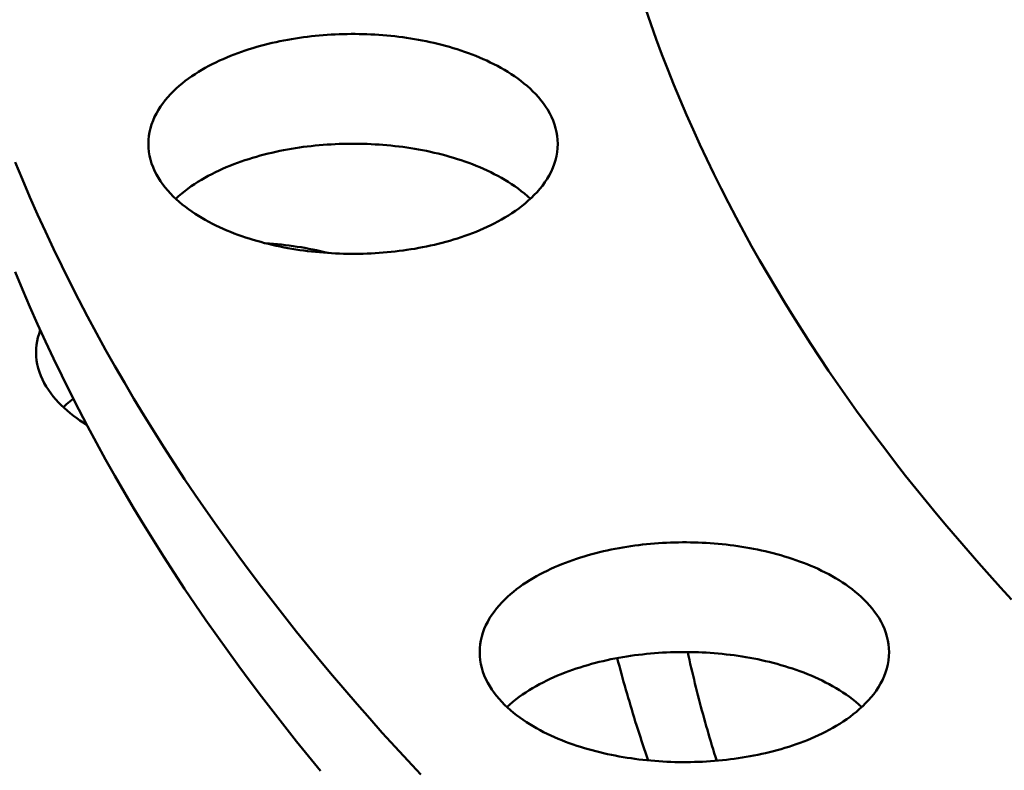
# Model space of a CAD drawing. Header units: millimetres. Extents: x 0 to 841, y 0 to 594.
# Tile 5 of 36: x 193 to 223, y 352 to 375. Entities that reach past the tile are written whole.
import ezdxf

# ---------------------------------------------------------------- set-up
doc = ezdxf.new("R2010")
doc.units = ezdxf.units.MM
doc.layers.add('FINA', color=7, linetype='CONTINUOUS', lineweight=25)
doc.layers.add('VIS', color=7, linetype='CONTINUOUS', lineweight=50)

msp = doc.modelspace()

# ---------------------------------------------------------------- linework, layer by layer
at = {"layer": 'FINA'}
for points in [[(212.119, 375.49), (212.281, 375.024), (212.448, 374.56), (212.621, 374.098), (212.799, 373.638), (212.983, 373.18), (213.172, 372.725), (213.366, 372.272), (213.565, 371.821), (213.77, 371.372), (213.979, 370.925), (214.194, 370.481), (214.413, 370.039), (214.637, 369.6), (214.865, 369.163), (215.098, 368.728), (215.336, 368.296), (215.578, 367.867), (215.825, 367.44), (216.076, 367.015), (216.331, 366.593), (216.59, 366.174), (216.854, 365.757), (217.121, 365.342), (217.392, 364.93), (217.668, 364.521), (217.947, 364.115), (218.229, 363.711), (218.516, 363.309), (218.806, 362.91), (219.099, 362.514), (219.396, 362.12), (219.696, 361.729), (220, 361.34), (220.307, 360.954), (220.617, 360.571), (220.931, 360.19), (221.247, 359.812), (221.567, 359.436), (221.889, 359.063), (222.214, 358.693), (222.543, 358.325), (222.874, 357.959), (223.208, 357.596)], [(212.119, 375.49), (212.281, 375.024), (212.448, 374.56), (212.621, 374.098), (212.799, 373.638), (212.983, 373.18), (213.172, 372.725), (213.366, 372.272), (213.565, 371.821), (213.77, 371.372), (213.979, 370.925), (214.194, 370.481), (214.413, 370.039), (214.637, 369.6), (214.865, 369.163), (215.098, 368.728), (215.336, 368.296), (215.578, 367.867), (215.825, 367.44), (216.076, 367.015), (216.331, 366.593), (216.59, 366.174), (216.854, 365.757), (217.121, 365.342), (217.392, 364.93), (217.668, 364.521), (217.947, 364.115), (218.229, 363.711), (218.516, 363.309), (218.806, 362.91), (219.099, 362.514), (219.396, 362.12), (219.696, 361.729), (220, 361.34), (220.307, 360.954), (220.617, 360.571), (220.931, 360.19), (221.247, 359.812), (221.567, 359.436), (221.889, 359.063), (222.214, 358.693), (222.543, 358.325), (222.874, 357.959), (223.208, 357.596)], [(197.07, 371.388), (197.074, 371.508), (197.087, 371.628), (197.107, 371.747), (197.134, 371.864), (197.169, 371.98), (197.211, 372.093), (197.259, 372.203), (197.313, 372.311), (197.373, 372.415), (197.438, 372.517), (197.507, 372.615), (197.581, 372.711), (197.659, 372.803), (197.74, 372.892), (197.824, 372.978), (197.911, 373.061), (198.001, 373.142), (198.093, 373.219), (198.188, 373.294), (198.284, 373.366), (198.383, 373.436), (198.483, 373.503), (198.585, 373.567), (198.688, 373.63), (198.792, 373.69), (198.898, 373.748), (199.005, 373.803), (199.113, 373.857), (199.222, 373.908), (199.332, 373.958), (199.442, 374.006), (199.554, 374.052), (199.666, 374.096), (199.779, 374.138), (199.892, 374.179), (200.006, 374.217), (200.121, 374.255), (200.236, 374.29), (200.352, 374.324), (200.468, 374.357), (200.584, 374.387), (200.701, 374.417), (200.818, 374.445), (200.936, 374.471), (201.054, 374.496), (201.172, 374.52), (201.29, 374.542), (201.409, 374.562), (201.528, 374.582), (201.647, 374.6), (201.767, 374.617), (201.886, 374.632), (202.006, 374.646), (202.126, 374.659), (202.246, 374.67), (202.366, 374.68), (202.486, 374.689), (202.606, 374.697), (202.727, 374.703), (202.847, 374.708), (202.967, 374.712), (203.088, 374.714), (203.208, 374.716), (203.329, 374.716), (203.449, 374.714), (203.57, 374.712), (203.69, 374.708), (203.811, 374.703), (203.931, 374.697), (204.051, 374.689), (204.172, 374.68), (204.292, 374.67), (204.412, 374.659), (204.531, 374.646), (204.651, 374.632), (204.771, 374.617), (204.89, 374.6), (205.009, 374.582), (205.128, 374.562), (205.247, 374.542), (205.365, 374.52), (205.483, 374.496), (205.601, 374.471), (205.719, 374.445), (205.836, 374.417), (205.953, 374.387), (206.07, 374.357), (206.186, 374.324), (206.301, 374.29), (206.416, 374.255), (206.531, 374.217), (206.645, 374.179), (206.759, 374.138), (206.871, 374.096), (206.984, 374.052), (207.095, 374.006), (207.206, 373.958), (207.316, 373.908), (207.424, 373.857), (207.532, 373.803), (207.639, 373.748), (207.745, 373.69), (207.849, 373.63), (207.953, 373.567), (208.054, 373.503), (208.154, 373.436), (208.253, 373.366), (208.349, 373.294), (208.444, 373.219), (208.536, 373.142), (208.626, 373.061), (208.713, 372.978), (208.798, 372.892), (208.879, 372.803), (208.956, 372.711), (209.03, 372.615), (209.099, 372.517), (209.164, 372.415), (209.224, 372.311), (209.278, 372.203), (209.326, 372.093), (209.368, 371.98), (209.403, 371.864), (209.431, 371.747), (209.451, 371.628), (209.463, 371.508), (209.467, 371.388)], [(207.651, 369.035), (207.545, 368.979), (207.437, 368.925), (207.328, 368.873), (207.218, 368.823), (207.107, 368.775), (206.996, 368.729), (206.884, 368.685), (206.771, 368.642), (206.657, 368.601), (206.543, 368.562), (206.428, 368.525), (206.313, 368.489), (206.197, 368.455), (206.081, 368.422), (205.965, 368.391), (205.848, 368.362), (205.73, 368.334), (205.613, 368.307), (205.495, 368.282), (205.376, 368.258), (205.258, 368.236), (205.139, 368.215), (205.02, 368.196), (204.9, 368.178), (204.781, 368.161), (204.661, 368.145), (204.542, 368.131), (204.422, 368.118), (204.301, 368.107), (204.181, 368.096), (204.061, 368.087), (203.941, 368.08), (203.82, 368.073), (203.7, 368.068), (203.579, 368.064), (203.458, 368.062), (203.338, 368.06), (203.217, 368.06), (203.096, 368.061), (202.976, 368.064), (202.855, 368.068), (202.735, 368.072), (202.614, 368.079), (202.494, 368.086), (202.373, 368.095), (202.253, 368.105), (202.133, 368.116), (202.013, 368.129), (201.893, 368.143), (201.774, 368.158), (201.654, 368.175), (201.535, 368.193), (201.416, 368.212), (201.297, 368.233), (201.178, 368.255), (201.06, 368.279), (200.942, 368.303), (200.824, 368.33), (200.707, 368.358), (200.59, 368.387), (200.473, 368.418), (200.357, 368.45), (200.241, 368.484), (200.126, 368.52), (200.011, 368.557), (199.897, 368.596), (199.783, 368.636), (199.67, 368.678), (199.558, 368.722), (199.446, 368.768), (199.335, 368.816), (199.225, 368.866), (199.116, 368.917), (199.008, 368.971), (198.901, 369.027), (198.795, 369.084), (198.691, 369.144), (198.587, 369.207), (198.486, 369.271), (198.385, 369.339), (198.287, 369.408), (198.19, 369.48), (198.095, 369.555), (198.003, 369.633), (197.913, 369.713), (197.826, 369.796), (197.741, 369.882), (197.66, 369.972), (197.582, 370.064), (197.508, 370.159), (197.439, 370.258), (197.374, 370.359), (197.314, 370.464), (197.26, 370.572), (197.211, 370.682), (197.169, 370.796), (197.134, 370.911), (197.107, 371.028), (197.087, 371.147), (197.074, 371.267), (197.07, 371.388)], [(197.898, 369.727), (197.987, 369.808), (198.08, 369.886), (198.174, 369.961), (198.271, 370.034), (198.369, 370.104), (198.47, 370.172), (198.571, 370.237), (198.675, 370.3), (198.779, 370.36), (198.885, 370.419), (198.992, 370.475), (199.1, 370.529), (199.21, 370.581), (199.32, 370.631), (199.431, 370.679), (199.542, 370.725), (199.655, 370.769), (199.768, 370.812), (199.882, 370.853), (199.996, 370.892), (200.111, 370.929), (200.227, 370.965), (200.343, 370.999), (200.459, 371.032), (200.576, 371.063), (200.693, 371.093), (200.811, 371.121), (200.929, 371.147), (201.047, 371.173), (201.165, 371.196), (201.284, 371.218), (201.403, 371.239), (201.523, 371.259), (201.642, 371.277), (201.762, 371.294), (201.882, 371.309), (202.002, 371.323), (202.122, 371.336), (202.242, 371.348), (202.363, 371.358), (202.483, 371.367), (202.604, 371.374), (202.725, 371.381), (202.846, 371.386), (202.966, 371.39), (203.087, 371.392), (203.208, 371.394), (203.329, 371.394), (203.45, 371.392), (203.571, 371.39), (203.692, 371.386), (203.813, 371.381), (203.933, 371.374), (204.054, 371.367), (204.174, 371.358), (204.295, 371.348), (204.415, 371.336), (204.536, 371.323), (204.656, 371.309), (204.775, 371.294), (204.895, 371.277), (205.015, 371.259), (205.134, 371.239), (205.253, 371.218), (205.372, 371.196), (205.491, 371.173), (205.609, 371.147), (205.727, 371.121), (205.844, 371.093), (205.962, 371.063), (206.078, 371.032), (206.195, 370.999), (206.311, 370.965), (206.426, 370.929), (206.541, 370.892), (206.656, 370.853), (206.769, 370.812), (206.883, 370.769), (206.995, 370.725), (207.107, 370.679), (207.218, 370.631), (207.328, 370.581), (207.437, 370.529), (207.545, 370.475), (207.652, 370.419), (207.758, 370.36), (207.863, 370.3), (207.966, 370.237), (208.068, 370.172), (208.168, 370.104), (208.266, 370.034), (208.363, 369.961), (208.458, 369.886), (208.55, 369.808), (208.64, 369.727)], [(209.467, 371.388), (209.463, 371.263), (209.45, 371.139), (209.428, 371.016), (209.399, 370.895), (209.361, 370.776), (209.317, 370.66), (209.265, 370.546), (209.207, 370.435), (209.144, 370.328), (209.075, 370.224), (209.002, 370.123), (208.924, 370.026), (208.842, 369.931), (208.756, 369.841), (208.667, 369.753), (208.575, 369.669), (208.481, 369.587), (208.384, 369.509), (208.285, 369.433), (208.183, 369.36), (208.08, 369.29), (207.975, 369.223), (207.869, 369.158), (207.761, 369.095), (207.651, 369.035)], [(193.038, 370.834), (193.258, 370.305), (193.484, 369.778), (193.716, 369.253), (193.953, 368.731), (194.197, 368.212), (194.446, 367.696), (194.701, 367.182), (194.961, 366.671), (195.227, 366.163), (195.498, 365.658), (195.775, 365.155), (196.056, 364.656), (196.343, 364.159), (196.635, 363.665), (196.931, 363.175), (197.233, 362.687), (197.539, 362.202), (197.85, 361.72), (198.166, 361.241), (198.486, 360.766), (198.81, 360.293), (199.139, 359.823), (199.472, 359.356), (199.809, 358.892), (200.15, 358.431), (200.495, 357.974), (200.845, 357.519), (201.198, 357.067), (201.555, 356.618), (201.915, 356.172), (202.28, 355.729), (202.648, 355.29), (203.019, 354.853), (203.394, 354.419), (203.773, 353.988), (204.154, 353.56), (204.539, 353.135), (204.927, 352.713), (205.319, 352.294)], [(200.621, 368.379), (200.741, 368.371), (200.86, 368.361), (200.98, 368.35), (201.099, 368.337), (201.218, 368.324), (201.337, 368.309), (201.456, 368.293), (201.575, 368.275), (201.694, 368.256), (201.812, 368.236), (201.93, 368.214), (202.048, 368.191), (202.165, 368.167), (202.282, 368.141), (202.399, 368.114), (202.516, 368.085)], [(193.038, 367.512), (193.258, 366.983), (193.484, 366.456), (193.716, 365.931), (193.953, 365.409), (194.197, 364.89), (194.446, 364.374), (194.701, 363.86), (194.961, 363.349), (195.227, 362.841), (195.498, 362.336), (195.775, 361.833), (196.056, 361.334), (196.343, 360.837), (196.635, 360.343), (196.931, 359.853), (197.233, 359.365), (197.539, 358.88), (197.85, 358.398), (198.166, 357.919), (198.486, 357.444), (198.81, 356.971), (199.139, 356.501), (199.472, 356.034), (199.809, 355.57), (200.15, 355.109), (200.495, 354.651), (200.845, 354.197), (201.198, 353.745), (201.555, 353.296), (201.915, 352.85), (202.28, 352.407)], [(193.67, 365.076), (193.674, 365.191), (193.685, 365.305), (193.703, 365.418), (193.728, 365.53), (193.76, 365.64), (193.798, 365.749)], [(195.204, 362.884), (195.101, 362.949), (195, 363.016), (194.901, 363.086), (194.803, 363.158), (194.707, 363.233), (194.614, 363.311), (194.523, 363.391), (194.434, 363.475), (194.349, 363.561), (194.267, 363.651), (194.188, 363.743), (194.114, 363.839), (194.043, 363.938), (193.977, 364.041), (193.917, 364.146), (193.862, 364.254), (193.813, 364.365), (193.77, 364.479), (193.735, 364.596), (193.707, 364.714), (193.686, 364.834), (193.674, 364.954), (193.67, 365.076)], [(194.497, 363.415), (194.545, 363.459), (194.595, 363.503), (194.644, 363.545), (194.695, 363.587), (194.746, 363.628), (194.798, 363.668)], [(207.102, 355.996), (207.106, 356.117), (207.118, 356.237), (207.138, 356.356), (207.165, 356.473), (207.2, 356.588), (207.242, 356.701), (207.29, 356.812), (207.345, 356.919), (207.404, 357.024), (207.469, 357.125), (207.539, 357.224), (207.612, 357.319), (207.69, 357.411), (207.771, 357.501), (207.855, 357.587), (207.942, 357.67), (208.032, 357.75), (208.125, 357.828), (208.219, 357.903), (208.316, 357.975), (208.414, 358.044), (208.514, 358.111), (208.616, 358.176), (208.719, 358.238), (208.824, 358.298), (208.929, 358.356), (209.036, 358.412), (209.144, 358.465), (209.253, 358.517), (209.363, 358.567), (209.473, 358.614), (209.585, 358.66), (209.697, 358.704), (209.81, 358.747), (209.923, 358.787), (210.037, 358.826), (210.152, 358.863), (210.267, 358.899), (210.383, 358.933), (210.499, 358.965), (210.615, 358.996), (210.732, 359.025), (210.85, 359.053), (210.967, 359.08), (211.085, 359.105), (211.203, 359.128), (211.322, 359.15), (211.44, 359.171), (211.559, 359.19), (211.678, 359.208), (211.798, 359.225), (211.917, 359.24), (212.037, 359.254), (212.157, 359.267), (212.277, 359.279), (212.397, 359.289), (212.517, 359.298), (212.637, 359.305), (212.758, 359.311), (212.878, 359.317), (212.999, 359.32), (213.119, 359.323), (213.24, 359.324), (213.36, 359.324), (213.481, 359.323), (213.601, 359.32), (213.722, 359.317), (213.842, 359.311), (213.962, 359.305), (214.083, 359.298), (214.203, 359.289), (214.323, 359.279), (214.443, 359.267), (214.563, 359.254), (214.682, 359.24), (214.802, 359.225), (214.921, 359.208), (215.04, 359.19), (215.159, 359.171), (215.278, 359.15), (215.397, 359.128), (215.515, 359.105), (215.633, 359.08), (215.75, 359.053), (215.867, 359.025), (215.984, 358.996), (216.101, 358.965), (216.217, 358.933), (216.333, 358.899), (216.448, 358.863), (216.562, 358.826), (216.676, 358.787), (216.79, 358.747), (216.903, 358.704), (217.015, 358.66), (217.126, 358.614), (217.237, 358.567), (217.347, 358.517), (217.456, 358.465), (217.564, 358.412), (217.67, 358.356), (217.776, 358.298), (217.881, 358.238), (217.984, 358.176), (218.086, 358.111), (218.186, 358.044), (218.284, 357.975), (218.381, 357.903), (218.475, 357.828), (218.567, 357.75), (218.657, 357.67), (218.744, 357.587), (218.829, 357.501), (218.91, 357.411), (218.987, 357.319), (219.061, 357.224), (219.13, 357.125), (219.195, 357.024), (219.255, 356.919), (219.309, 356.812), (219.358, 356.701), (219.399, 356.588), (219.434, 356.473), (219.462, 356.356), (219.482, 356.237), (219.494, 356.117), (219.498, 355.996)], [(217.683, 353.643), (217.576, 353.587), (217.468, 353.533), (217.359, 353.482), (217.249, 353.432), (217.138, 353.384), (217.027, 353.337), (216.915, 353.293), (216.802, 353.251), (216.688, 353.21), (216.574, 353.171), (216.459, 353.133), (216.344, 353.098), (216.228, 353.064), (216.112, 353.031), (215.996, 353), (215.879, 352.97), (215.761, 352.942), (215.644, 352.916), (215.526, 352.891), (215.407, 352.867), (215.289, 352.845), (215.17, 352.824), (215.051, 352.804), (214.932, 352.786), (214.812, 352.769), (214.693, 352.754), (214.573, 352.74), (214.453, 352.727), (214.333, 352.715), (214.212, 352.705), (214.092, 352.696), (213.972, 352.688), (213.851, 352.682), (213.731, 352.677), (213.61, 352.673), (213.49, 352.67), (213.369, 352.669), (213.248, 352.669), (213.128, 352.67), (213.007, 352.672), (212.886, 352.676), (212.766, 352.681), (212.645, 352.687), (212.525, 352.695), (212.405, 352.704), (212.284, 352.714), (212.164, 352.725), (212.044, 352.738), (211.924, 352.752), (211.805, 352.767), (211.685, 352.784), (211.566, 352.802), (211.447, 352.821), (211.328, 352.842), (211.209, 352.864), (211.091, 352.887), (210.973, 352.912), (210.855, 352.938), (210.738, 352.966), (210.621, 352.996), (210.504, 353.026), (210.388, 353.059), (210.272, 353.093), (210.157, 353.128), (210.042, 353.165), (209.928, 353.204), (209.814, 353.245), (209.701, 353.287), (209.589, 353.331), (209.477, 353.377), (209.367, 353.425), (209.257, 353.474), (209.147, 353.526), (209.039, 353.579), (208.932, 353.635), (208.827, 353.693), (208.722, 353.753), (208.619, 353.815), (208.517, 353.88), (208.416, 353.947), (208.318, 354.017), (208.221, 354.089), (208.126, 354.164), (208.034, 354.241), (207.944, 354.321), (207.857, 354.405), (207.772, 354.491), (207.691, 354.58), (207.613, 354.672), (207.54, 354.768), (207.47, 354.866), (207.405, 354.968), (207.345, 355.073), (207.291, 355.18), (207.243, 355.291), (207.201, 355.404), (207.166, 355.52), (207.138, 355.637), (207.118, 355.756), (207.106, 355.876), (207.102, 355.996)], [(207.929, 354.335), (208.019, 354.416), (208.111, 354.495), (208.205, 354.57), (208.302, 354.643), (208.401, 354.713), (208.501, 354.78), (208.603, 354.846), (208.706, 354.908), (208.811, 354.969), (208.916, 355.027), (209.024, 355.083), (209.132, 355.137), (209.241, 355.189), (209.351, 355.239), (209.462, 355.287), (209.574, 355.334), (209.686, 355.378), (209.799, 355.421), (209.913, 355.461), (210.027, 355.501), (210.142, 355.538), (210.258, 355.574), (210.374, 355.608), (210.49, 355.641), (210.607, 355.672), (210.724, 355.701), (210.842, 355.729), (210.96, 355.756), (211.078, 355.781), (211.197, 355.805), (211.315, 355.827), (211.434, 355.848), (211.554, 355.867), (211.673, 355.886), (211.793, 355.902), (211.913, 355.918), (212.033, 355.932), (212.153, 355.945), (212.274, 355.956), (212.394, 355.966), (212.515, 355.975), (212.635, 355.983), (212.756, 355.989), (212.877, 355.994), (212.998, 355.998), (213.119, 356.001), (213.239, 356.002), (213.36, 356.002), (213.481, 356.001), (213.602, 355.998), (213.723, 355.994), (213.844, 355.989), (213.964, 355.983), (214.085, 355.975), (214.206, 355.966), (214.326, 355.956), (214.446, 355.945), (214.567, 355.932), (214.687, 355.918), (214.807, 355.902), (214.926, 355.886), (215.046, 355.867), (215.165, 355.848), (215.284, 355.827), (215.403, 355.805), (215.522, 355.781), (215.64, 355.756), (215.758, 355.729), (215.876, 355.701), (215.993, 355.672), (216.11, 355.641), (216.226, 355.608), (216.342, 355.574), (216.457, 355.538), (216.572, 355.501), (216.687, 355.461), (216.801, 355.421), (216.914, 355.378), (217.026, 355.334), (217.138, 355.287), (217.249, 355.239), (217.359, 355.189), (217.468, 355.137), (217.576, 355.083), (217.683, 355.027), (217.789, 354.969), (217.894, 354.908), (217.997, 354.846), (218.099, 354.78), (218.199, 354.713), (218.298, 354.643), (218.394, 354.57), (218.489, 354.495), (218.581, 354.416), (218.671, 354.335)], [(213.4, 356.002), (213.426, 355.883), (213.453, 355.764), (213.48, 355.646), (213.508, 355.527), (213.535, 355.408), (213.564, 355.29), (213.592, 355.172), (213.621, 355.054), (213.65, 354.935), (213.68, 354.817), (213.71, 354.699), (213.741, 354.582), (213.772, 354.464), (213.803, 354.346), (213.834, 354.229), (213.866, 354.111), (213.899, 353.994), (213.932, 353.877), (213.965, 353.76), (213.998, 353.643), (214.032, 353.526), (214.066, 353.409), (214.101, 353.292), (214.136, 353.176), (214.171, 353.059), (214.207, 352.943), (214.243, 352.827), (214.279, 352.71)], [(219.498, 355.996), (219.494, 355.872), (219.481, 355.748), (219.459, 355.625), (219.43, 355.504), (219.392, 355.385), (219.348, 355.268), (219.296, 355.154), (219.239, 355.044), (219.175, 354.936), (219.106, 354.832), (219.033, 354.731), (218.955, 354.634), (218.873, 354.54), (218.787, 354.449), (218.699, 354.362), (218.607, 354.277), (218.512, 354.196), (218.415, 354.117), (218.316, 354.042), (218.215, 353.969), (218.111, 353.899), (218.006, 353.831), (217.9, 353.766), (217.792, 353.704), (217.683, 353.643)], [(211.268, 355.818), (211.299, 355.698), (211.331, 355.577), (211.363, 355.457), (211.396, 355.337), (211.428, 355.217), (211.462, 355.097), (211.495, 354.977), (211.529, 354.857), (211.564, 354.738), (211.599, 354.618), (211.634, 354.499), (211.669, 354.379), (211.705, 354.26), (211.742, 354.141), (211.778, 354.022), (211.815, 353.903), (211.853, 353.784), (211.891, 353.666), (211.929, 353.547), (211.967, 353.429), (212.006, 353.31), (212.045, 353.192), (212.085, 353.074), (212.125, 352.956), (212.165, 352.839), (212.206, 352.721)]]:
    msp.add_lwpolyline(points, dxfattribs=at)
at = {"layer": 'VIS'}
for points in [[(212.119, 375.49), (212.281, 375.024), (212.448, 374.56), (212.621, 374.098), (212.799, 373.638), (212.983, 373.18), (213.172, 372.725), (213.366, 372.272), (213.565, 371.821), (213.77, 371.372), (213.979, 370.925), (214.194, 370.481), (214.413, 370.039), (214.637, 369.6), (214.865, 369.163), (215.098, 368.728), (215.336, 368.296), (215.578, 367.867), (215.825, 367.44), (216.076, 367.015), (216.331, 366.593), (216.59, 366.174), (216.854, 365.757), (217.121, 365.342), (217.392, 364.93), (217.668, 364.521), (217.947, 364.115), (218.229, 363.711), (218.516, 363.309), (218.806, 362.91), (219.099, 362.514), (219.396, 362.12), (219.696, 361.729), (220, 361.34), (220.307, 360.954), (220.617, 360.571), (220.931, 360.19), (221.247, 359.812), (221.567, 359.436), (221.889, 359.063), (222.214, 358.693), (222.543, 358.325), (222.874, 357.959), (223.208, 357.596)], [(212.119, 375.49), (212.281, 375.024), (212.448, 374.56), (212.621, 374.098), (212.799, 373.638), (212.983, 373.18), (213.172, 372.725), (213.366, 372.272), (213.565, 371.821), (213.77, 371.372), (213.979, 370.925), (214.194, 370.481), (214.413, 370.039), (214.637, 369.6), (214.865, 369.163), (215.098, 368.728), (215.336, 368.296), (215.578, 367.867), (215.825, 367.44), (216.076, 367.015), (216.331, 366.593), (216.59, 366.174), (216.854, 365.757), (217.121, 365.342), (217.392, 364.93), (217.668, 364.521), (217.947, 364.115), (218.229, 363.711), (218.516, 363.309), (218.806, 362.91), (219.099, 362.514), (219.396, 362.12), (219.696, 361.729), (220, 361.34), (220.307, 360.954), (220.617, 360.571), (220.931, 360.19), (221.247, 359.812), (221.567, 359.436), (221.889, 359.063), (222.214, 358.693), (222.543, 358.325), (222.874, 357.959), (223.208, 357.596)], [(197.07, 371.388), (197.074, 371.508), (197.087, 371.628), (197.107, 371.747), (197.134, 371.864), (197.169, 371.98), (197.211, 372.093), (197.259, 372.203), (197.313, 372.311), (197.373, 372.415), (197.438, 372.517), (197.507, 372.615), (197.581, 372.711), (197.659, 372.803), (197.74, 372.892), (197.824, 372.978), (197.911, 373.061), (198.001, 373.142), (198.093, 373.219), (198.188, 373.294), (198.284, 373.366), (198.383, 373.436), (198.483, 373.503), (198.585, 373.567), (198.688, 373.63), (198.792, 373.69), (198.898, 373.748), (199.005, 373.803), (199.113, 373.857), (199.222, 373.908), (199.332, 373.958), (199.442, 374.006), (199.554, 374.052), (199.666, 374.096), (199.779, 374.138), (199.892, 374.179), (200.006, 374.217), (200.121, 374.255), (200.236, 374.29), (200.352, 374.324), (200.468, 374.357), (200.584, 374.387), (200.701, 374.417), (200.818, 374.445), (200.936, 374.471), (201.054, 374.496), (201.172, 374.52), (201.29, 374.542), (201.409, 374.562), (201.528, 374.582), (201.647, 374.6), (201.767, 374.617), (201.886, 374.632), (202.006, 374.646), (202.126, 374.659), (202.246, 374.67), (202.366, 374.68), (202.486, 374.689), (202.606, 374.697), (202.727, 374.703), (202.847, 374.708), (202.967, 374.712), (203.088, 374.714), (203.208, 374.716), (203.329, 374.716), (203.449, 374.714), (203.57, 374.712), (203.69, 374.708), (203.811, 374.703), (203.931, 374.697), (204.051, 374.689), (204.172, 374.68), (204.292, 374.67), (204.412, 374.659), (204.531, 374.646), (204.651, 374.632), (204.771, 374.617), (204.89, 374.6), (205.009, 374.582), (205.128, 374.562), (205.247, 374.542), (205.365, 374.52), (205.483, 374.496), (205.601, 374.471), (205.719, 374.445), (205.836, 374.417), (205.953, 374.387), (206.07, 374.357), (206.186, 374.324), (206.301, 374.29), (206.416, 374.255), (206.531, 374.217), (206.645, 374.179), (206.759, 374.138), (206.871, 374.096), (206.984, 374.052), (207.095, 374.006), (207.206, 373.958), (207.316, 373.908), (207.424, 373.857), (207.532, 373.803), (207.639, 373.748), (207.745, 373.69), (207.849, 373.63), (207.953, 373.567), (208.054, 373.503), (208.154, 373.436), (208.253, 373.366), (208.349, 373.294), (208.444, 373.219), (208.536, 373.142), (208.626, 373.061), (208.713, 372.978), (208.798, 372.892), (208.879, 372.803), (208.956, 372.711), (209.03, 372.615), (209.099, 372.517), (209.164, 372.415), (209.224, 372.311), (209.278, 372.203), (209.326, 372.093), (209.368, 371.98), (209.403, 371.864), (209.431, 371.747), (209.451, 371.628), (209.463, 371.508), (209.467, 371.388)], [(207.651, 369.035), (207.545, 368.979), (207.437, 368.925), (207.328, 368.873), (207.218, 368.823), (207.107, 368.775), (206.996, 368.729), (206.884, 368.685), (206.771, 368.642), (206.657, 368.601), (206.543, 368.562), (206.428, 368.525), (206.313, 368.489), (206.197, 368.455), (206.081, 368.422), (205.965, 368.391), (205.848, 368.362), (205.73, 368.334), (205.613, 368.307), (205.495, 368.282), (205.376, 368.258), (205.258, 368.236), (205.139, 368.215), (205.02, 368.196), (204.9, 368.178), (204.781, 368.161), (204.661, 368.145), (204.542, 368.131), (204.422, 368.118), (204.301, 368.107), (204.181, 368.096), (204.061, 368.087), (203.941, 368.08), (203.82, 368.073), (203.7, 368.068), (203.579, 368.064), (203.458, 368.062), (203.338, 368.06), (203.217, 368.06), (203.096, 368.061), (202.976, 368.064), (202.855, 368.068), (202.735, 368.072), (202.614, 368.079), (202.494, 368.086), (202.373, 368.095), (202.253, 368.105), (202.133, 368.116), (202.013, 368.129), (201.893, 368.143), (201.774, 368.158), (201.654, 368.175), (201.535, 368.193), (201.416, 368.212), (201.297, 368.233), (201.178, 368.255), (201.06, 368.279), (200.942, 368.303), (200.824, 368.33), (200.707, 368.358), (200.59, 368.387), (200.473, 368.418), (200.357, 368.45), (200.241, 368.484), (200.126, 368.52), (200.011, 368.557), (199.897, 368.596), (199.783, 368.636), (199.67, 368.678), (199.558, 368.722), (199.446, 368.768), (199.335, 368.816), (199.225, 368.866), (199.116, 368.917), (199.008, 368.971), (198.901, 369.027), (198.795, 369.084), (198.691, 369.144), (198.587, 369.207), (198.486, 369.271), (198.385, 369.339), (198.287, 369.408), (198.19, 369.48), (198.095, 369.555), (198.003, 369.633), (197.913, 369.713), (197.826, 369.796), (197.741, 369.882), (197.66, 369.972), (197.582, 370.064), (197.508, 370.159), (197.439, 370.258), (197.374, 370.359), (197.314, 370.464), (197.26, 370.572), (197.211, 370.682), (197.169, 370.796), (197.134, 370.911), (197.107, 371.028), (197.087, 371.147), (197.074, 371.267), (197.07, 371.388)], [(197.898, 369.727), (197.987, 369.808), (198.08, 369.886), (198.174, 369.961), (198.271, 370.034), (198.369, 370.104), (198.47, 370.172), (198.571, 370.237), (198.675, 370.3), (198.779, 370.36), (198.885, 370.419), (198.992, 370.475), (199.1, 370.529), (199.21, 370.581), (199.32, 370.631), (199.431, 370.679), (199.542, 370.725), (199.655, 370.769), (199.768, 370.812), (199.882, 370.853), (199.996, 370.892), (200.111, 370.929), (200.227, 370.965), (200.343, 370.999), (200.459, 371.032), (200.576, 371.063), (200.693, 371.093), (200.811, 371.121), (200.929, 371.147), (201.047, 371.173), (201.165, 371.196), (201.284, 371.218), (201.403, 371.239), (201.523, 371.259), (201.642, 371.277), (201.762, 371.294), (201.882, 371.309), (202.002, 371.323), (202.122, 371.336), (202.242, 371.348), (202.363, 371.358), (202.483, 371.367), (202.604, 371.374), (202.725, 371.381), (202.846, 371.386), (202.966, 371.39), (203.087, 371.392), (203.208, 371.394), (203.329, 371.394), (203.45, 371.392), (203.571, 371.39), (203.692, 371.386), (203.813, 371.381), (203.933, 371.374), (204.054, 371.367), (204.174, 371.358), (204.295, 371.348), (204.415, 371.336), (204.536, 371.323), (204.656, 371.309), (204.775, 371.294), (204.895, 371.277), (205.015, 371.259), (205.134, 371.239), (205.253, 371.218), (205.372, 371.196), (205.491, 371.173), (205.609, 371.147), (205.727, 371.121), (205.844, 371.093), (205.962, 371.063), (206.078, 371.032), (206.195, 370.999), (206.311, 370.965), (206.426, 370.929), (206.541, 370.892), (206.656, 370.853), (206.769, 370.812), (206.883, 370.769), (206.995, 370.725), (207.107, 370.679), (207.218, 370.631), (207.328, 370.581), (207.437, 370.529), (207.545, 370.475), (207.652, 370.419), (207.758, 370.36), (207.863, 370.3), (207.966, 370.237), (208.068, 370.172), (208.168, 370.104), (208.266, 370.034), (208.363, 369.961), (208.458, 369.886), (208.55, 369.808), (208.64, 369.727)], [(209.467, 371.388), (209.463, 371.263), (209.45, 371.139), (209.428, 371.016), (209.399, 370.895), (209.361, 370.776), (209.317, 370.66), (209.265, 370.546), (209.207, 370.435), (209.144, 370.328), (209.075, 370.224), (209.002, 370.123), (208.924, 370.026), (208.842, 369.931), (208.756, 369.841), (208.667, 369.753), (208.575, 369.669), (208.481, 369.587), (208.384, 369.509), (208.285, 369.433), (208.183, 369.36), (208.08, 369.29), (207.975, 369.223), (207.869, 369.158), (207.761, 369.095), (207.651, 369.035)], [(193.038, 370.834), (193.258, 370.305), (193.484, 369.778), (193.716, 369.253), (193.953, 368.731), (194.197, 368.212), (194.446, 367.696), (194.701, 367.182), (194.961, 366.671), (195.227, 366.163), (195.498, 365.658), (195.775, 365.155), (196.056, 364.656), (196.343, 364.159), (196.635, 363.665), (196.931, 363.175), (197.233, 362.687), (197.539, 362.202), (197.85, 361.72), (198.166, 361.241), (198.486, 360.766), (198.81, 360.293), (199.139, 359.823), (199.472, 359.356), (199.809, 358.892), (200.15, 358.431), (200.495, 357.974), (200.845, 357.519), (201.198, 357.067), (201.555, 356.618), (201.915, 356.172), (202.28, 355.729), (202.648, 355.29), (203.019, 354.853), (203.394, 354.419), (203.773, 353.988), (204.154, 353.56), (204.539, 353.135), (204.927, 352.713), (205.319, 352.294)], [(200.621, 368.379), (200.741, 368.371), (200.86, 368.361), (200.98, 368.35), (201.099, 368.337), (201.218, 368.324), (201.337, 368.309), (201.456, 368.293), (201.575, 368.275), (201.694, 368.256), (201.812, 368.236), (201.93, 368.214), (202.048, 368.191), (202.165, 368.167), (202.282, 368.141), (202.399, 368.114), (202.516, 368.085)], [(193.038, 367.512), (193.258, 366.983), (193.484, 366.456), (193.716, 365.931), (193.953, 365.409), (194.197, 364.89), (194.446, 364.374), (194.701, 363.86), (194.961, 363.349), (195.227, 362.841), (195.498, 362.336), (195.775, 361.833), (196.056, 361.334), (196.343, 360.837), (196.635, 360.343), (196.931, 359.853), (197.233, 359.365), (197.539, 358.88), (197.85, 358.398), (198.166, 357.919), (198.486, 357.444), (198.81, 356.971), (199.139, 356.501), (199.472, 356.034), (199.809, 355.57), (200.15, 355.109), (200.495, 354.651), (200.845, 354.197), (201.198, 353.745), (201.555, 353.296), (201.915, 352.85), (202.28, 352.407)], [(193.67, 365.076), (193.674, 365.191), (193.685, 365.305), (193.703, 365.418), (193.728, 365.53), (193.76, 365.64), (193.798, 365.749)], [(195.204, 362.884), (195.101, 362.949), (195, 363.016), (194.901, 363.086), (194.803, 363.158), (194.707, 363.233), (194.614, 363.311), (194.523, 363.391), (194.434, 363.475), (194.349, 363.561), (194.267, 363.651), (194.188, 363.743), (194.114, 363.839), (194.043, 363.938), (193.977, 364.041), (193.917, 364.146), (193.862, 364.254), (193.813, 364.365), (193.77, 364.479), (193.735, 364.596), (193.707, 364.714), (193.686, 364.834), (193.674, 364.954), (193.67, 365.076)], [(194.497, 363.415), (194.545, 363.459), (194.595, 363.503), (194.644, 363.545), (194.695, 363.587), (194.746, 363.628), (194.798, 363.668)], [(207.102, 355.996), (207.106, 356.117), (207.118, 356.237), (207.138, 356.356), (207.165, 356.473), (207.2, 356.588), (207.242, 356.701), (207.29, 356.812), (207.345, 356.919), (207.404, 357.024), (207.469, 357.125), (207.539, 357.224), (207.612, 357.319), (207.69, 357.411), (207.771, 357.501), (207.855, 357.587), (207.942, 357.67), (208.032, 357.75), (208.125, 357.828), (208.219, 357.903), (208.316, 357.975), (208.414, 358.044), (208.514, 358.111), (208.616, 358.176), (208.719, 358.238), (208.824, 358.298), (208.929, 358.356), (209.036, 358.412), (209.144, 358.465), (209.253, 358.517), (209.363, 358.567), (209.473, 358.614), (209.585, 358.66), (209.697, 358.704), (209.81, 358.747), (209.923, 358.787), (210.037, 358.826), (210.152, 358.863), (210.267, 358.899), (210.383, 358.933), (210.499, 358.965), (210.615, 358.996), (210.732, 359.025), (210.85, 359.053), (210.967, 359.08), (211.085, 359.105), (211.203, 359.128), (211.322, 359.15), (211.44, 359.171), (211.559, 359.19), (211.678, 359.208), (211.798, 359.225), (211.917, 359.24), (212.037, 359.254), (212.157, 359.267), (212.277, 359.279), (212.397, 359.289), (212.517, 359.298), (212.637, 359.305), (212.758, 359.311), (212.878, 359.317), (212.999, 359.32), (213.119, 359.323), (213.24, 359.324), (213.36, 359.324), (213.481, 359.323), (213.601, 359.32), (213.722, 359.317), (213.842, 359.311), (213.962, 359.305), (214.083, 359.298), (214.203, 359.289), (214.323, 359.279), (214.443, 359.267), (214.563, 359.254), (214.682, 359.24), (214.802, 359.225), (214.921, 359.208), (215.04, 359.19), (215.159, 359.171), (215.278, 359.15), (215.397, 359.128), (215.515, 359.105), (215.633, 359.08), (215.75, 359.053), (215.867, 359.025), (215.984, 358.996), (216.101, 358.965), (216.217, 358.933), (216.333, 358.899), (216.448, 358.863), (216.562, 358.826), (216.676, 358.787), (216.79, 358.747), (216.903, 358.704), (217.015, 358.66), (217.126, 358.614), (217.237, 358.567), (217.347, 358.517), (217.456, 358.465), (217.564, 358.412), (217.67, 358.356), (217.776, 358.298), (217.881, 358.238), (217.984, 358.176), (218.086, 358.111), (218.186, 358.044), (218.284, 357.975), (218.381, 357.903), (218.475, 357.828), (218.567, 357.75), (218.657, 357.67), (218.744, 357.587), (218.829, 357.501), (218.91, 357.411), (218.987, 357.319), (219.061, 357.224), (219.13, 357.125), (219.195, 357.024), (219.255, 356.919), (219.309, 356.812), (219.358, 356.701), (219.399, 356.588), (219.434, 356.473), (219.462, 356.356), (219.482, 356.237), (219.494, 356.117), (219.498, 355.996)], [(217.683, 353.643), (217.576, 353.587), (217.468, 353.533), (217.359, 353.482), (217.249, 353.432), (217.138, 353.384), (217.027, 353.337), (216.915, 353.293), (216.802, 353.251), (216.688, 353.21), (216.574, 353.171), (216.459, 353.133), (216.344, 353.098), (216.228, 353.064), (216.112, 353.031), (215.996, 353), (215.879, 352.97), (215.761, 352.942), (215.644, 352.916), (215.526, 352.891), (215.407, 352.867), (215.289, 352.845), (215.17, 352.824), (215.051, 352.804), (214.932, 352.786), (214.812, 352.769), (214.693, 352.754), (214.573, 352.74), (214.453, 352.727), (214.333, 352.715), (214.212, 352.705), (214.092, 352.696), (213.972, 352.688), (213.851, 352.682), (213.731, 352.677), (213.61, 352.673), (213.49, 352.67), (213.369, 352.669), (213.248, 352.669), (213.128, 352.67), (213.007, 352.672), (212.886, 352.676), (212.766, 352.681), (212.645, 352.687), (212.525, 352.695), (212.405, 352.704), (212.284, 352.714), (212.164, 352.725), (212.044, 352.738), (211.924, 352.752), (211.805, 352.767), (211.685, 352.784), (211.566, 352.802), (211.447, 352.821), (211.328, 352.842), (211.209, 352.864), (211.091, 352.887), (210.973, 352.912), (210.855, 352.938), (210.738, 352.966), (210.621, 352.996), (210.504, 353.026), (210.388, 353.059), (210.272, 353.093), (210.157, 353.128), (210.042, 353.165), (209.928, 353.204), (209.814, 353.245), (209.701, 353.287), (209.589, 353.331), (209.477, 353.377), (209.367, 353.425), (209.257, 353.474), (209.147, 353.526), (209.039, 353.579), (208.932, 353.635), (208.827, 353.693), (208.722, 353.753), (208.619, 353.815), (208.517, 353.88), (208.416, 353.947), (208.318, 354.017), (208.221, 354.089), (208.126, 354.164), (208.034, 354.241), (207.944, 354.321), (207.857, 354.405), (207.772, 354.491), (207.691, 354.58), (207.613, 354.672), (207.54, 354.768), (207.47, 354.866), (207.405, 354.968), (207.345, 355.073), (207.291, 355.18), (207.243, 355.291), (207.201, 355.404), (207.166, 355.52), (207.138, 355.637), (207.118, 355.756), (207.106, 355.876), (207.102, 355.996)], [(207.929, 354.335), (208.019, 354.416), (208.111, 354.495), (208.205, 354.57), (208.302, 354.643), (208.401, 354.713), (208.501, 354.78), (208.603, 354.846), (208.706, 354.908), (208.811, 354.969), (208.916, 355.027), (209.024, 355.083), (209.132, 355.137), (209.241, 355.189), (209.351, 355.239), (209.462, 355.287), (209.574, 355.334), (209.686, 355.378), (209.799, 355.421), (209.913, 355.461), (210.027, 355.501), (210.142, 355.538), (210.258, 355.574), (210.374, 355.608), (210.49, 355.641), (210.607, 355.672), (210.724, 355.701), (210.842, 355.729), (210.96, 355.756), (211.078, 355.781), (211.197, 355.805), (211.315, 355.827), (211.434, 355.848), (211.554, 355.867), (211.673, 355.886), (211.793, 355.902), (211.913, 355.918), (212.033, 355.932), (212.153, 355.945), (212.274, 355.956), (212.394, 355.966), (212.515, 355.975), (212.635, 355.983), (212.756, 355.989), (212.877, 355.994), (212.998, 355.998), (213.119, 356.001), (213.239, 356.002), (213.36, 356.002), (213.481, 356.001), (213.602, 355.998), (213.723, 355.994), (213.844, 355.989), (213.964, 355.983), (214.085, 355.975), (214.206, 355.966), (214.326, 355.956), (214.446, 355.945), (214.567, 355.932), (214.687, 355.918), (214.807, 355.902), (214.926, 355.886), (215.046, 355.867), (215.165, 355.848), (215.284, 355.827), (215.403, 355.805), (215.522, 355.781), (215.64, 355.756), (215.758, 355.729), (215.876, 355.701), (215.993, 355.672), (216.11, 355.641), (216.226, 355.608), (216.342, 355.574), (216.457, 355.538), (216.572, 355.501), (216.687, 355.461), (216.801, 355.421), (216.914, 355.378), (217.026, 355.334), (217.138, 355.287), (217.249, 355.239), (217.359, 355.189), (217.468, 355.137), (217.576, 355.083), (217.683, 355.027), (217.789, 354.969), (217.894, 354.908), (217.997, 354.846), (218.099, 354.78), (218.199, 354.713), (218.298, 354.643), (218.394, 354.57), (218.489, 354.495), (218.581, 354.416), (218.671, 354.335)], [(213.4, 356.002), (213.426, 355.883), (213.453, 355.764), (213.48, 355.646), (213.508, 355.527), (213.535, 355.408), (213.564, 355.29), (213.592, 355.172), (213.621, 355.054), (213.65, 354.935), (213.68, 354.817), (213.71, 354.699), (213.741, 354.582), (213.772, 354.464), (213.803, 354.346), (213.834, 354.229), (213.866, 354.111), (213.899, 353.994), (213.932, 353.877), (213.965, 353.76), (213.998, 353.643), (214.032, 353.526), (214.066, 353.409), (214.101, 353.292), (214.136, 353.176), (214.171, 353.059), (214.207, 352.943), (214.243, 352.827), (214.279, 352.71)], [(219.498, 355.996), (219.494, 355.872), (219.481, 355.748), (219.459, 355.625), (219.43, 355.504), (219.392, 355.385), (219.348, 355.268), (219.296, 355.154), (219.239, 355.044), (219.175, 354.936), (219.106, 354.832), (219.033, 354.731), (218.955, 354.634), (218.873, 354.54), (218.787, 354.449), (218.699, 354.362), (218.607, 354.277), (218.512, 354.196), (218.415, 354.117), (218.316, 354.042), (218.215, 353.969), (218.111, 353.899), (218.006, 353.831), (217.9, 353.766), (217.792, 353.704), (217.683, 353.643)], [(211.268, 355.818), (211.299, 355.698), (211.331, 355.577), (211.363, 355.457), (211.396, 355.337), (211.428, 355.217), (211.462, 355.097), (211.495, 354.977), (211.529, 354.857), (211.564, 354.738), (211.599, 354.618), (211.634, 354.499), (211.669, 354.379), (211.705, 354.26), (211.742, 354.141), (211.778, 354.022), (211.815, 353.903), (211.853, 353.784), (211.891, 353.666), (211.929, 353.547), (211.967, 353.429), (212.006, 353.31), (212.045, 353.192), (212.085, 353.074), (212.125, 352.956), (212.165, 352.839), (212.206, 352.721)]]:
    msp.add_lwpolyline(points, dxfattribs=at)

doc.saveas('drawing.dxf')
